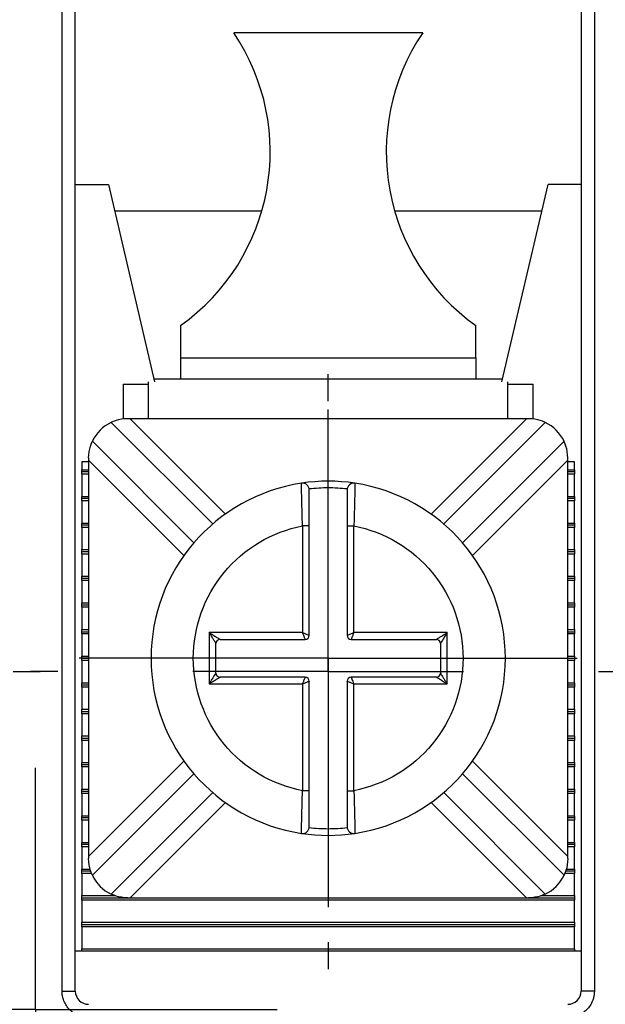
# Model space of a CAD drawing. Header units: inches. Extents: x 0 to 17, y 0 to 11.
# Tile 17 of 25: x 3.8 to 4.2, y 9.7 to 10.4. Entities that reach past the tile are written whole.
import ezdxf

# ---------------------------------------------------------------- set-up
doc = ezdxf.new("R2010")
doc.units = ezdxf.units.IN
doc.header["$MEASUREMENT"] = 0
doc.linetypes.add('SLD-Center', pattern=[0.75, 0.6, -0.05, 0.05, -0.05])
doc.layers.add('CENTER', color=40, linetype='SLD-Center')

# ---------------------------------------------------------------- blocks, each defined once
blk = doc.blocks.new('SW_CENTERMARKSYMBOL_4')
at = {"layer": 'CENTER', "color": 0}
for p, q in [((0, 0.1), (0, 0.18406)), ((0, 0), (0, 0.1)), ((-0.1, 0), (-0.18406, 0)), ((0, 0), (-0.1, 0)), ((0, 0), (0, -0.1)), ((0, 0), (0.1, 0)), ((0.1, 0), (0.18406, 0)), ((0, -0.1), (0, -0.18406))]:
    blk.add_line(p, q, dxfattribs=at)
blk = doc.blocks.new('SW_CENTERMARKSYMBOL_12')
at = {"layer": 'CENTER', "color": 0}
for p, q in [((0, 0.1), (0, 0.17874)), ((0, 0), (0, 0.1)), ((-0.1, 0), (-0.17874, 0)), ((0, 0), (-0.1, 0)), ((0, 0), (0, -0.1)), ((0, 0), (0.1, 0)), ((0.1, 0), (0.17874, 0)), ((0, -0.1), (0, -0.17874))]:
    blk.add_line(p, q, dxfattribs=at)
blk = doc.blocks.new('SW_CENTERMARKSYMBOL_17')
at = {"layer": 'CENTER', "color": 0}
for p, q in [((0, 0.2), (0, 0.22008)), ((0, 0), (0, 0.1)), ((-0.2, 0), (-0.22008, 0)), ((0, 0), (-0.1, 0)), ((0, 0), (0, -0.1)), ((0, 0), (0.1, 0)), ((0.2, 0), (0.22008, 0)), ((0, -0.2), (0, -0.22008))]:
    blk.add_line(p, q, dxfattribs=at)
blk = doc.blocks.new('SW_CENTERMARKSYMBOL_18')
at = {"layer": 'CENTER', "color": 0}
for p, q in [((0, 0.2), (0, 0.22008)), ((0, 0), (0, 0.1)), ((-0.2, 0), (-0.22008, 0)), ((0, 0), (-0.1, 0)), ((0, 0), (0, -0.1)), ((0, 0), (0.1, 0)), ((0.2, 0), (0.22008, 0)), ((0, -0.2), (0, -0.22008))]:
    blk.add_line(p, q, dxfattribs=at)

msp = doc.modelspace()

# ---------------------------------------------------------------- linework, layer by layer
for p, q in [((3.81465, 9.71399), (3.81465, 10.46793)), ((3.82449, 9.71399), (3.82449, 10.46793)), ((4.19851, 10.46793), (4.19851, 9.71399)), ((4.20835, 10.46793), (4.20835, 9.71399)), ((4.08138, 10.42265), (3.94162, 10.42265)), ((3.82449, 10.31045), (3.8489, 10.31045)), ((3.8489, 10.31045), (3.88315, 10.16448)), ((4.13984, 10.16448), (4.1741, 10.31045)), ((4.19851, 10.31045), (4.1741, 10.31045)), ((3.96237, 10.29076), (3.85352, 10.29076)), ((4.16948, 10.29076), (4.06063, 10.29076)), ((3.90225, 10.20612), (3.90225, 10.18237)), ((4.12075, 10.18237), (4.12075, 10.20612)), ((3.90225, 10.18237), (4.12075, 10.18237)), ((3.90225, 10.18237), (3.90225, 10.16675)), ((4.12075, 10.18237), (4.12075, 10.16675)), ((3.88262, 10.16675), (4.14037, 10.16675)), ((3.85992, 10.16281), (3.87862, 10.16281)), ((3.85992, 10.16281), (3.85992, 10.13693)), ((3.87862, 10.13722), (3.87862, 10.16448)), ((4.14437, 10.13722), (4.14437, 10.16448)), ((4.14437, 10.16281), (4.16307, 10.16281)), ((4.16307, 10.13698), (4.16307, 10.16281)), ((3.86496, 10.13722), (3.86333, 10.13722)), ((4.15804, 10.13722), (3.86496, 10.13722)), ((3.86496, 10.13722), (3.93545, 10.06672)), ((4.08754, 10.06672), (4.15804, 10.13722)), ((4.15966, 10.13722), (4.15804, 10.13722)), ((3.851, 10.13447), (3.92609, 10.05938)), ((4.09691, 10.05938), (4.17199, 10.13447)), ((3.91217, 10.04546), (3.83708, 10.12055)), ((4.18591, 10.12055), (4.11083, 10.04546)), ((3.83433, 10.10822), (3.83433, 10.1066)), ((4.18866, 10.1066), (4.18866, 10.10822)), ((3.82941, 10.10533), (3.82941, 10.09948)), ((3.83433, 10.10533), (3.82941, 10.10533)), ((3.83433, 10.1066), (3.83433, 9.81351)), ((3.90483, 10.0361), (3.83433, 10.1066)), ((4.18866, 10.1066), (4.11817, 10.0361)), ((4.18866, 9.81351), (4.18866, 10.1066)), ((4.19358, 10.10533), (4.18866, 10.10533)), ((4.19358, 10.09948), (4.19358, 10.10533)), ((3.82941, 10.09948), (3.83433, 10.09948)), ((3.82941, 10.09785), (3.82941, 10.09948)), ((3.83433, 10.09785), (3.82941, 10.09785)), ((3.82941, 10.09622), (3.82941, 10.09785)), ((3.82941, 10.09622), (3.82941, 10.07979)), ((3.83433, 10.09622), (3.82941, 10.09622)), ((4.18866, 10.09948), (4.19358, 10.09948)), ((4.19358, 10.09785), (4.18866, 10.09785)), ((4.19358, 10.09622), (4.18866, 10.09622)), ((4.19358, 10.09948), (4.19358, 10.09785)), ((4.19358, 10.09785), (4.19358, 10.09622)), ((4.19358, 10.07979), (4.19358, 10.09622)), ((3.99176, 10.08834), (3.99174, 10.08956)), ((4.03125, 10.08956), (4.03123, 10.08835)), ((3.82941, 10.07979), (3.83433, 10.07979)), ((3.82941, 10.07816), (3.82941, 10.07979)), ((4.18866, 10.07979), (4.19358, 10.07979)), ((4.19358, 10.07979), (4.19358, 10.07816)), ((3.83433, 10.07816), (3.82941, 10.07816)), ((3.82941, 10.07653), (3.82941, 10.07816)), ((3.83433, 10.07653), (3.82941, 10.07653)), ((3.82941, 10.07653), (3.82941, 10.06011)), ((4.19358, 10.07816), (4.18866, 10.07816)), ((4.19358, 10.07653), (4.18866, 10.07653)), ((4.19358, 10.07816), (4.19358, 10.07653)), ((4.19358, 10.06011), (4.19358, 10.07653)), ((3.82941, 10.06011), (3.83433, 10.06011)), ((3.82941, 10.05848), (3.82941, 10.06011)), ((3.83433, 10.05848), (3.82941, 10.05848)), ((3.82941, 10.05685), (3.82941, 10.05848)), ((3.82941, 10.05685), (3.82941, 10.04042)), ((3.83433, 10.05685), (3.82941, 10.05685)), ((3.9925, 10.05798), (3.9925, 9.97905)), ((3.9975, 10.05798), (3.9925, 10.05798)), ((3.9975, 9.97705), (3.9975, 10.05798)), ((4.0255, 10.05798), (4.0305, 10.05798)), ((4.0255, 10.05798), (4.0255, 9.97705)), ((4.0305, 9.97905), (4.0305, 10.05798)), ((4.18866, 10.06011), (4.19358, 10.06011)), ((4.19358, 10.05848), (4.18866, 10.05848)), ((4.19358, 10.05685), (4.18866, 10.05685)), ((4.19358, 10.06011), (4.19358, 10.05848)), ((4.19358, 10.05848), (4.19358, 10.05685)), ((4.19358, 10.04042), (4.19358, 10.05685)), ((3.82941, 10.03879), (3.82941, 10.04042)), ((3.82941, 10.04042), (3.83433, 10.04042)), ((3.82941, 10.03716), (3.82941, 10.03879)), ((3.83433, 10.03879), (3.82941, 10.03879)), ((3.83433, 10.03716), (3.82941, 10.03716)), ((3.82941, 10.03716), (3.82941, 10.02074)), ((4.18866, 10.04042), (4.19358, 10.04042)), ((4.19358, 10.03879), (4.18866, 10.03879)), ((4.19358, 10.03716), (4.18866, 10.03716)), ((4.19358, 10.04042), (4.19358, 10.03879)), ((4.19358, 10.03879), (4.19358, 10.03716)), ((4.19358, 10.02074), (4.19358, 10.03716)), ((3.82941, 10.01911), (3.82941, 10.02074)), ((3.82941, 10.02074), (3.83433, 10.02074)), ((4.18866, 10.02074), (4.19358, 10.02074)), ((4.19358, 10.02074), (4.19358, 10.01911)), ((3.82941, 10.01748), (3.82941, 10.01911)), ((3.83433, 10.01911), (3.82941, 10.01911)), ((3.83433, 10.01748), (3.82941, 10.01748)), ((3.82941, 10.01748), (3.82941, 10.00105)), ((4.19358, 10.01911), (4.18866, 10.01911)), ((4.19358, 10.01748), (4.18866, 10.01748)), ((4.19358, 10.01911), (4.19358, 10.01748)), ((4.19358, 10.00105), (4.19358, 10.01748)), ((3.82941, 9.99942), (3.82941, 10.00105)), ((3.82941, 10.00105), (3.83433, 10.00105)), ((3.82941, 9.99779), (3.82941, 9.99942)), ((3.83433, 9.99942), (3.82941, 9.99942)), ((4.18866, 10.00105), (4.19358, 10.00105)), ((4.19358, 9.99942), (4.18866, 9.99942)), ((4.19358, 10.00105), (4.19358, 9.99942)), ((4.19358, 9.99942), (4.19358, 9.99779)), ((3.83433, 9.99779), (3.82941, 9.99779)), ((3.82941, 9.99779), (3.82941, 9.98137)), ((4.19358, 9.99779), (4.18866, 9.99779)), ((4.19358, 9.98137), (4.19358, 9.99779)), ((3.82941, 9.97974), (3.82941, 9.98137)), ((3.82941, 9.98137), (3.83433, 9.98137)), ((3.82941, 9.97811), (3.82941, 9.97974)), ((3.82941, 9.97974), (3.83433, 9.97974)), ((3.83433, 9.97811), (3.82941, 9.97811)), ((3.82941, 9.97811), (3.82941, 9.96168)), ((3.9925, 9.97905), (3.9235, 9.97905)), ((3.9235, 9.97905), (3.9235, 9.94105)), ((4.0995, 9.97905), (4.0305, 9.97905)), ((4.0995, 9.94105), (4.0995, 9.97905)), ((4.18866, 9.98137), (4.19358, 9.98137)), ((4.18866, 9.97974), (4.19358, 9.97974)), ((4.19358, 9.97811), (4.18866, 9.97811)), ((4.19358, 9.98137), (4.19358, 9.97974)), ((4.19358, 9.97974), (4.19358, 9.97811)), ((4.19358, 9.96168), (4.19358, 9.97811)), ((3.9285, 9.94905), (3.9285, 9.97105)), ((3.9315, 9.97405), (3.9945, 9.97405)), ((4.0285, 9.97405), (4.0915, 9.97405)), ((4.0945, 9.97105), (4.0945, 9.94905)), ((3.82941, 9.96005), (3.82941, 9.96168)), ((3.82941, 9.96168), (3.83433, 9.96168)), ((3.82941, 9.95842), (3.82941, 9.96005)), ((3.82941, 9.96005), (3.83433, 9.96005)), ((3.83433, 9.95842), (3.82941, 9.95842)), ((3.82941, 9.95842), (3.82941, 9.942)), ((4.18866, 9.96168), (4.19358, 9.96168)), ((4.18866, 9.96005), (4.19358, 9.96005)), ((4.19358, 9.95842), (4.18866, 9.95842)), ((4.19358, 9.96168), (4.19358, 9.96005)), ((4.19358, 9.96005), (4.19358, 9.95842)), ((4.19358, 9.942), (4.19358, 9.95842)), ((3.82941, 9.94037), (3.82941, 9.942)), ((3.82941, 9.942), (3.83433, 9.942)), ((3.82941, 9.94037), (3.83433, 9.94037)), ((3.82941, 9.93874), (3.82941, 9.94037)), ((3.9235, 9.94105), (3.9925, 9.94105)), ((3.9945, 9.94605), (3.9315, 9.94605)), ((3.9925, 9.94105), (3.9925, 9.86213)), ((3.9975, 9.86213), (3.9975, 9.94305)), ((4.0255, 9.94305), (4.0255, 9.86213)), ((4.0915, 9.94605), (4.0285, 9.94605)), ((4.0305, 9.86213), (4.0305, 9.94105)), ((4.0305, 9.94105), (4.0995, 9.94105)), ((4.18866, 9.942), (4.19358, 9.942)), ((4.18866, 9.94037), (4.19358, 9.94037)), ((4.19358, 9.942), (4.19358, 9.94037)), ((4.19358, 9.94037), (4.19358, 9.93874)), ((3.83433, 9.93874), (3.82941, 9.93874)), ((3.82941, 9.93874), (3.82941, 9.92231)), ((4.19358, 9.93874), (4.18866, 9.93874)), ((4.19358, 9.92231), (4.19358, 9.93874)), ((3.82941, 9.92068), (3.82941, 9.92231)), ((3.82941, 9.92231), (3.83433, 9.92231)), ((3.82941, 9.92068), (3.83433, 9.92068)), ((3.82941, 9.91905), (3.82941, 9.92068)), ((3.83433, 9.91905), (3.82941, 9.91905)), ((3.82941, 9.91905), (3.82941, 9.90263)), ((4.18866, 9.92231), (4.19358, 9.92231)), ((4.18866, 9.92068), (4.19358, 9.92068)), ((4.19358, 9.91905), (4.18866, 9.91905)), ((4.19358, 9.92231), (4.19358, 9.92068)), ((4.19358, 9.92068), (4.19358, 9.91905)), ((4.19358, 9.90263), (4.19358, 9.91905)), ((3.82941, 9.901), (3.82941, 9.90263)), ((3.82941, 9.90263), (3.83433, 9.90263)), ((3.82941, 9.901), (3.83433, 9.901)), ((3.82941, 9.89937), (3.82941, 9.901)), ((3.83433, 9.89937), (3.82941, 9.89937)), ((3.82941, 9.89937), (3.82941, 9.88294)), ((4.18866, 9.90263), (4.19358, 9.90263)), ((4.18866, 9.901), (4.19358, 9.901)), ((4.19358, 9.89937), (4.18866, 9.89937)), ((4.19358, 9.90263), (4.19358, 9.901)), ((4.19358, 9.901), (4.19358, 9.89937)), ((4.19358, 9.88294), (4.19358, 9.89937)), ((3.82941, 9.88131), (3.82941, 9.88294)), ((3.82941, 9.88294), (3.83433, 9.88294)), ((3.83433, 9.81351), (3.90483, 9.88401)), ((4.11817, 9.88401), (4.18866, 9.81351)), ((4.18866, 9.88294), (4.19358, 9.88294)), ((4.19358, 9.88294), (4.19358, 9.88131)), ((3.83433, 9.88131), (3.82941, 9.88131)), ((3.82941, 9.87968), (3.82941, 9.88131)), ((3.83433, 9.87968), (3.82941, 9.87968)), ((3.82941, 9.87968), (3.82941, 9.86326)), ((3.83708, 9.79956), (3.91217, 9.87464)), ((4.11083, 9.87464), (4.18591, 9.79956)), ((4.19358, 9.88131), (4.18866, 9.88131)), ((4.19358, 9.87968), (4.18866, 9.87968)), ((4.19358, 9.88131), (4.19358, 9.87968)), ((4.19358, 9.86326), (4.19358, 9.87968)), ((3.82941, 9.86326), (3.83433, 9.86326)), ((3.82941, 9.86163), (3.82941, 9.86326)), ((3.83433, 9.86163), (3.82941, 9.86163)), ((3.82941, 9.86), (3.82941, 9.86163)), ((3.83433, 9.86), (3.82941, 9.86)), ((3.82941, 9.86), (3.82941, 9.84357)), ((3.92609, 9.86072), (3.851, 9.78564)), ((3.9975, 9.86213), (3.9925, 9.86213)), ((4.0255, 9.86213), (4.0305, 9.86213)), ((4.17199, 9.78564), (4.09691, 9.86072)), ((4.18866, 9.86326), (4.19358, 9.86326)), ((4.19358, 9.86163), (4.18866, 9.86163)), ((4.19358, 9.86), (4.18866, 9.86)), ((4.19358, 9.86326), (4.19358, 9.86163)), ((4.19358, 9.86163), (4.19358, 9.86)), ((4.19358, 9.84357), (4.19358, 9.86)), ((3.93545, 9.85339), (3.86496, 9.78289)), ((4.15804, 9.78289), (4.08754, 9.85339)), ((3.82941, 9.84357), (3.83433, 9.84357)), ((3.82941, 9.84194), (3.82941, 9.84357)), ((3.83433, 9.84194), (3.82941, 9.84194)), ((3.82941, 9.84031), (3.82941, 9.84194)), ((3.83433, 9.84031), (3.82941, 9.84031)), ((3.82941, 9.84031), (3.82941, 9.82389)), ((4.18866, 9.84357), (4.19358, 9.84357)), ((4.19358, 9.84194), (4.18866, 9.84194)), ((4.19358, 9.84031), (4.18866, 9.84031)), ((4.19358, 9.84357), (4.19358, 9.84194)), ((4.19358, 9.84194), (4.19358, 9.84031)), ((4.19358, 9.82389), (4.19358, 9.84031)), ((3.99174, 9.83055), (3.99176, 9.83176)), ((4.03123, 9.83176), (4.03125, 9.83055)), ((3.82941, 9.82389), (3.83433, 9.82389)), ((3.82941, 9.82226), (3.82941, 9.82389)), ((4.18866, 9.82389), (4.19358, 9.82389)), ((4.19358, 9.82389), (4.19358, 9.82226)), ((3.83433, 9.82226), (3.82941, 9.82226)), ((3.82941, 9.82063), (3.82941, 9.82226)), ((3.83433, 9.82063), (3.82941, 9.82063)), ((3.82941, 9.82063), (3.82941, 9.8042)), ((4.19358, 9.82226), (4.18866, 9.82226)), ((4.19358, 9.82063), (4.18866, 9.82063)), ((4.19358, 9.82226), (4.19358, 9.82063)), ((4.19358, 9.8042), (4.19358, 9.82063)), ((3.83433, 9.81351), (3.83433, 9.81189)), ((4.18866, 9.81189), (4.18866, 9.81351)), ((3.82941, 9.8042), (3.83538, 9.8042)), ((3.82941, 9.80257), (3.82941, 9.8042)), ((3.8359, 9.80257), (3.82941, 9.80257)), ((3.82941, 9.80094), (3.82941, 9.80257)), ((4.19358, 9.80257), (4.18709, 9.80257)), ((4.18759, 9.8042), (4.19358, 9.8042)), ((4.19358, 9.8042), (4.19358, 9.80257)), ((4.19358, 9.80257), (4.19358, 9.80094)), ((3.83649, 9.80094), (3.82941, 9.80094)), ((3.82941, 9.80094), (3.82941, 9.78452)), ((4.19358, 9.80094), (4.18652, 9.80094)), ((4.19358, 9.78452), (4.19358, 9.80094)), ((3.82941, 9.78452), (3.85384, 9.78452)), ((3.82941, 9.78289), (3.82941, 9.78452)), ((3.82941, 9.78289), (3.86333, 9.78289)), ((3.82941, 9.78126), (3.82941, 9.78289)), ((4.19358, 9.78126), (3.82941, 9.78126)), ((3.82941, 9.78126), (3.82941, 9.76483)), ((3.86333, 9.78289), (3.86496, 9.78289)), ((3.86496, 9.78289), (4.15804, 9.78289)), ((4.15804, 9.78289), (4.15966, 9.78289)), ((4.15966, 9.78289), (4.19358, 9.78289)), ((4.16918, 9.78452), (4.19358, 9.78452)), ((4.19358, 9.78452), (4.19358, 9.78289)), ((4.19358, 9.78289), (4.19358, 9.78126)), ((4.19358, 9.76483), (4.19358, 9.78126)), ((3.82941, 9.76483), (4.19358, 9.76483)), ((3.82941, 9.7632), (3.82941, 9.76483)), ((3.82941, 9.7632), (4.19358, 9.7632)), ((3.82941, 9.76157), (3.82941, 9.7632)), ((4.19358, 9.76157), (3.82941, 9.76157)), ((3.82941, 9.76157), (3.82941, 9.74515)), ((4.19358, 9.76483), (4.19358, 9.7632)), ((4.19358, 9.7632), (4.19358, 9.76157)), ((4.19358, 9.74515), (4.19358, 9.76157)), ((4.19851, 9.74352), (3.82449, 9.74352)), ((3.82941, 9.74515), (4.19358, 9.74515)), ((3.82941, 9.74352), (3.82941, 9.74515)), ((4.19358, 9.74515), (4.19358, 9.74352)), ((3.81465, 9.71399), (3.82449, 9.71399)), ((4.20835, 9.71399), (4.19851, 9.71399))]:
    msp.add_line(p, q)
for centre, radius, start, end in [((3.8111, 10.33454), 0.15748, 305.36665, 34.02366), ((4.2119, 10.33454), 0.15748, 145.97634, 234.63335), ((3.86333, 10.10822), 0.029, 115.15985, 154.84015), ((4.15966, 10.10822), 0.029, 25.15985, 64.84015), ((4.0115, 9.96005), 0.131, 98.67292, 261.32708), ((4.0115, 9.96005), 0.131, 81.32708, 98.67292), ((3.9925, 10.08461), 0.005, 0, 98.67292), ((4.0305, 10.08461), 0.005, 81.32708, 180), ((4.0115, 9.96005), 0.131, 278.67292, 81.32708), ((3.9945, 9.97705), 0.003, 270, 0), ((4.0285, 9.97705), 0.003, 180, 270), ((3.9315, 9.97105), 0.003, 90.00001, 179.99999), ((4.0915, 9.97105), 0.003, 0.00001, 89.99999), ((3.9315, 9.94905), 0.003, 180.00001, 269.99999), ((4.0915, 9.94905), 0.003, 270.00001, 359.99999), ((3.9945, 9.94305), 0.003, 0, 90), ((4.0285, 9.94305), 0.003, 90, 180), ((3.9925, 9.83549), 0.005, 261.32708, 0), ((4.0305, 9.83549), 0.005, 180, 278.67292), ((4.0115, 9.96005), 0.131, 261.32708, 278.67292), ((3.86333, 9.81189), 0.029, 205.15985, 244.84015), ((4.15966, 9.81189), 0.029, 295.15985, 334.84015), ((3.83433, 9.71399), 0.00984, 180, 270), ((4.18866, 9.71399), 0.00984, 270, 0)]:
    msp.add_arc(centre, radius, start, end)
for points, knots in [([(3.86333, 10.13722), (3.86012, 10.13722), (3.85695, 10.13661), (3.85232, 10.13516), (3.851, 10.13447), (3.851, 10.13447)], [0, 0, 0, 0, 0.5, 0.5, 1, 1, 1, 1]), ([(4.17199, 10.13447), (4.17199, 10.13447), (4.17067, 10.13516), (4.16607, 10.1366), (4.16288, 10.13722), (4.15966, 10.13722)], [0, 0, 0, 0, 0.5, 0.5, 1, 1, 1, 1]), ([(3.83433, 10.10822), (3.83433, 10.11143), (3.83494, 10.1146), (3.8364, 10.11923), (3.83708, 10.12055), (3.83708, 10.12055)], [0, 0, 0, 0, 0.5, 0.5, 1, 1, 1, 1]), ([(4.18866, 10.10822), (4.18866, 10.11143), (4.18806, 10.1146), (4.1866, 10.11923), (4.18591, 10.12055), (4.18591, 10.12055)], [0, 0, 0, 0, 0.5, 0.5, 1, 1, 1, 1]), ([(3.9925, 10.05798), (3.99237, 10.06214), (3.99213, 10.07044), (3.99189, 10.08075), (3.99178, 10.0872), (3.99177, 10.08806), (3.99176, 10.08834)], [0, 0, 0, 0, 0.288658, 0.575485, 0.860502, 1, 1, 1, 1]), ([(4.02554, 10.08527), (4.0232, 10.08549), (4.01853, 10.08594), (4.0115, 10.08611), (4.00446, 10.08594), (3.99979, 10.08549), (3.99745, 10.08527)], [0, 0, 0, 0, 0.2503915, 0.5, 0.7496085, 1, 1, 1, 1]), ([(4.03123, 10.08835), (4.03123, 10.08807), (4.03122, 10.0872), (4.03111, 10.08075), (4.03087, 10.07044), (4.03062, 10.06214), (4.0305, 10.05798)], [0, 0, 0, 0, 0.140275, 0.425035, 0.711602, 1, 1, 1, 1]), ([(3.9975, 10.05798), (3.9975, 10.06489), (3.9975, 10.07181), (3.9975, 10.08168), (3.9975, 10.08461), (3.9975, 10.08461)], [0, 0, 0, 0, 0.5, 0.5, 1, 1, 1, 1]), ([(4.0255, 10.08461), (4.0255, 10.08461), (4.0255, 10.08168), (4.0255, 10.07183), (4.0255, 10.06492), (4.0255, 10.05798)], [0, 0, 0, 0, 0.5, 0.5, 1, 1, 1, 1]), ([(3.9925, 9.86213), (3.96976, 9.86654), (3.94927, 9.87873), (3.91981, 9.91446), (3.91175, 9.9369), (3.91175, 9.98321), (3.91981, 10.00565), (3.94927, 10.04138), (3.96976, 10.05357), (3.9925, 10.05798)], [0, 0, 0, 0, 0.25, 0.25, 0.5, 0.5, 0.75, 0.75, 1, 1, 1, 1]), ([(4.0305, 10.05798), (4.05323, 10.05357), (4.07372, 10.04138), (4.10319, 10.00565), (4.11125, 9.98321), (4.11125, 9.96005)], [0, 0, 0, 0, 0.5, 0.5, 1, 1, 1, 1]), ([(3.9285, 9.97105), (3.92848, 9.97108), (3.92844, 9.97115), (3.92814, 9.97164), (3.92767, 9.97239), (3.92685, 9.97369), (3.92548, 9.97594), (3.92424, 9.97788), (3.9235, 9.97905)], [0, 0, 0, 0, 0.082227, 0.174015, 0.280699, 0.40572, 0.640959, 1, 1, 1, 1]), ([(3.9235, 9.97905), (3.92414, 9.97865), (3.92531, 9.97791), (3.92689, 9.97691), (3.92815, 9.97614), (3.92935, 9.9754), (3.93042, 9.97472), (3.93131, 9.97416), (3.93144, 9.97409), (3.9315, 9.97405)], [0, 0, 0, 0, 0.195411, 0.359659, 0.492868, 0.595285, 0.757522, 0.888982, 1, 1, 1, 1]), ([(3.9925, 9.97905), (3.9929, 9.97889), (3.99366, 9.97859), (3.99466, 9.9782), (3.99544, 9.97788), (3.99635, 9.97751), (3.99728, 9.97715), (3.99743, 9.97708), (3.9975, 9.97705)], [0, 0, 0, 0, 0.160526, 0.299538, 0.417061, 0.513165, 0.765648, 1, 1, 1, 1]), ([(3.9945, 9.97405), (3.99448, 9.97408), (3.99446, 9.97415), (3.99425, 9.97467), (3.9939, 9.97555), (3.99331, 9.977), (3.9928, 9.9783), (3.9925, 9.97905)], [0, 0, 0, 0, 0.155102, 0.317633, 0.488974, 0.701984, 1, 1, 1, 1]), ([(4.0255, 9.97705), (4.02553, 9.97707), (4.02559, 9.97709), (4.02611, 9.9773), (4.02699, 9.97765), (4.02844, 9.97825), (4.02974, 9.97876), (4.0305, 9.97905)], [0, 0, 0, 0, 0.155102, 0.317633, 0.488974, 0.701984, 1, 1, 1, 1]), ([(4.0305, 9.97905), (4.03034, 9.97865), (4.03004, 9.97789), (4.02964, 9.97689), (4.02933, 9.97611), (4.02895, 9.9752), (4.02859, 9.97427), (4.02853, 9.97413), (4.0285, 9.97405)], [0, 0, 0, 0, 0.160526, 0.299538, 0.417061, 0.513165, 0.765648, 1, 1, 1, 1]), ([(4.0915, 9.97405), (4.09153, 9.97407), (4.09159, 9.97411), (4.09209, 9.97441), (4.09284, 9.97489), (4.09413, 9.9757), (4.09639, 9.97707), (4.09833, 9.97831), (4.0995, 9.97905)], [0, 0, 0, 0, 0.082227, 0.174015, 0.280699, 0.40572, 0.640959, 1, 1, 1, 1]), ([(4.0995, 9.97905), (4.0991, 9.97842), (4.09835, 9.97724), (4.09735, 9.97566), (4.09658, 9.97441), (4.09585, 9.9732), (4.09517, 9.97213), (4.09461, 9.97124), (4.09453, 9.97111), (4.0945, 9.97105)], [0, 0, 0, 0, 0.195411, 0.359659, 0.492868, 0.595285, 0.757522, 0.888982, 1, 1, 1, 1]), ([(4.11125, 9.96005), (4.11125, 9.9369), (4.10319, 9.91446), (4.07372, 9.87873), (4.05323, 9.86654), (4.0305, 9.86213)], [0, 0, 0, 0, 0.5, 0.5, 1, 1, 1, 1]), ([(3.9235, 9.94105), (3.9239, 9.94169), (3.92464, 9.94287), (3.92564, 9.94445), (3.92642, 9.9457), (3.92715, 9.9469), (3.92783, 9.94797), (3.92839, 9.94887), (3.92846, 9.949), (3.9285, 9.94905)], [0, 0, 0, 0, 0.195411, 0.359659, 0.492868, 0.595285, 0.757522, 0.888982, 1, 1, 1, 1]), ([(4.0945, 9.94905), (4.09452, 9.94902), (4.09456, 9.94896), (4.09486, 9.94847), (4.09533, 9.94771), (4.09615, 9.94642), (4.09752, 9.94416), (4.09875, 9.94222), (4.0995, 9.94105)], [0, 0, 0, 0, 0.082227, 0.174015, 0.280699, 0.40572, 0.640959, 1, 1, 1, 1]), ([(3.9315, 9.94605), (3.93147, 9.94604), (3.9314, 9.946), (3.93091, 9.94569), (3.93016, 9.94522), (3.92887, 9.9444), (3.92661, 9.94303), (3.92467, 9.9418), (3.9235, 9.94105)], [0, 0, 0, 0, 0.082227, 0.174015, 0.280699, 0.40572, 0.640959, 1, 1, 1, 1]), ([(3.9925, 9.94105), (3.99266, 9.94146), (3.99296, 9.94221), (3.99335, 9.94322), (3.99367, 9.94399), (3.99404, 9.9449), (3.9944, 9.94583), (3.99447, 9.94598), (3.9945, 9.94605)], [0, 0, 0, 0, 0.160526, 0.299538, 0.417061, 0.513165, 0.765648, 1, 1, 1, 1]), ([(3.9975, 9.94305), (3.99747, 9.94304), (3.9974, 9.94301), (3.99689, 9.94281), (3.99601, 9.94246), (3.99455, 9.94186), (3.99325, 9.94135), (3.9925, 9.94105)], [0, 0, 0, 0, 0.155102, 0.317633, 0.488974, 0.701984, 1, 1, 1, 1]), ([(4.0305, 9.94105), (4.03009, 9.94121), (4.02934, 9.94151), (4.02834, 9.94191), (4.02756, 9.94222), (4.02665, 9.9426), (4.02572, 9.94296), (4.02557, 9.94302), (4.0255, 9.94305)], [0, 0, 0, 0, 0.160526, 0.299538, 0.417061, 0.513165, 0.765648, 1, 1, 1, 1]), ([(4.0285, 9.94605), (4.02851, 9.94602), (4.02854, 9.94596), (4.02875, 9.94544), (4.02909, 9.94456), (4.02969, 9.94311), (4.0302, 9.94181), (4.0305, 9.94105)], [0, 0, 0, 0, 0.1551017, 0.3176333, 0.4889742, 0.7019841, 1, 1, 1, 1]), ([(4.0995, 9.94105), (4.09886, 9.94146), (4.09769, 9.9422), (4.0961, 9.9432), (4.09485, 9.94397), (4.09365, 9.9447), (4.09258, 9.94538), (4.09168, 9.94594), (4.09156, 9.94602), (4.0915, 9.94605)], [0, 0, 0, 0, 0.195411, 0.359659, 0.492868, 0.595285, 0.757522, 0.888982, 1, 1, 1, 1]), ([(3.99176, 9.83176), (3.99177, 9.83204), (3.99178, 9.83291), (3.99189, 9.83935), (3.99213, 9.84967), (3.99237, 9.85797), (3.9925, 9.86213)], [0, 0, 0, 0, 0.140275, 0.425035, 0.711602, 1, 1, 1, 1]), ([(3.9975, 9.83549), (3.9975, 9.83549), (3.9975, 9.83842), (3.9975, 9.84827), (3.9975, 9.85519), (3.9975, 9.86213)], [0, 0, 0, 0, 0.5, 0.5, 1, 1, 1, 1]), ([(4.0255, 9.86213), (4.0255, 9.85521), (4.0255, 9.8483), (4.0255, 9.83843), (4.0255, 9.83549), (4.0255, 9.83549)], [0, 0, 0, 0, 0.5, 0.5, 1, 1, 1, 1]), ([(4.0305, 9.86213), (4.03062, 9.85797), (4.03087, 9.84967), (4.03111, 9.83935), (4.03122, 9.83291), (4.03123, 9.83205), (4.03123, 9.83176)], [0, 0, 0, 0, 0.288659, 0.575484, 0.860502, 1, 1, 1, 1]), ([(3.99745, 9.83484), (3.99979, 9.83461), (4.00446, 9.83416), (4.0115, 9.83399), (4.01853, 9.83416), (4.0232, 9.83461), (4.02554, 9.83484)], [0, 0, 0, 0, 0.250392, 0.5, 0.749608, 1, 1, 1, 1]), ([(3.83708, 9.79956), (3.83708, 9.79956), (3.83639, 9.80088), (3.83495, 9.80548), (3.83433, 9.80868), (3.83433, 9.81189)], [0, 0, 0, 0, 0.5, 0.5, 1, 1, 1, 1]), ([(4.18866, 9.81189), (4.18866, 9.80868), (4.18806, 9.80551), (4.1866, 9.80087), (4.18591, 9.79956), (4.18591, 9.79956)], [0, 0, 0, 0, 0.5, 0.5, 1, 1, 1, 1]), ([(3.86333, 9.78289), (3.86012, 9.78289), (3.85695, 9.78349), (3.85232, 9.78495), (3.851, 9.78564), (3.851, 9.78564)], [0, 0, 0, 0, 0.5, 0.5, 1, 1, 1, 1]), ([(4.17199, 9.78564), (4.17199, 9.78564), (4.17067, 9.78495), (4.16607, 9.7835), (4.16288, 9.78289), (4.15966, 9.78289)], [0, 0, 0, 0, 0.5, 0.5, 1, 1, 1, 1]), ([(3.83433, 9.69431), (3.83351, 9.69433), (3.83186, 9.69439), (3.82943, 9.69487), (3.82659, 9.6958), (3.82345, 9.69741), (3.82032, 9.69997), (3.81776, 9.7031), (3.81596, 9.7066), (3.81484, 9.71028), (3.81471, 9.71275), (3.81465, 9.71399)], [0, 0, 0, 0, 0.0801151, 0.1597406, 0.2401519, 0.3697806, 0.5000923, 0.6297213, 0.7600334, 0.8798503, 1, 1, 1, 1]), ([(4.20835, 9.71399), (4.20832, 9.71317), (4.20826, 9.71152), (4.20778, 9.70908), (4.20686, 9.70624), (4.20524, 9.70311), (4.20268, 9.69998), (4.19955, 9.69741), (4.19605, 9.69562), (4.19238, 9.6945), (4.1899, 9.69437), (4.18866, 9.69431)], [0, 0, 0, 0, 0.080115, 0.159741, 0.240152, 0.369781, 0.500092, 0.629721, 0.760033, 0.87985, 1, 1, 1, 1])]:
    msp.add_open_spline(points, degree=3, knots=knots)

# ---------------------------------------------------------------- block references
at = {"layer": 'CENTER'}
for name, p in [('SW_CENTERMARKSYMBOL_18', (3.57843, 9.95021)), ('SW_CENTERMARKSYMBOL_17', (4.0115, 9.95021)), ('SW_CENTERMARKSYMBOL_4', (4.0115, 9.96005)), ('SW_CENTERMARKSYMBOL_12', (3.795, 9.70021))]:
    msp.add_blockref(name, p, dxfattribs=at)

doc.saveas('drawing.dxf')
